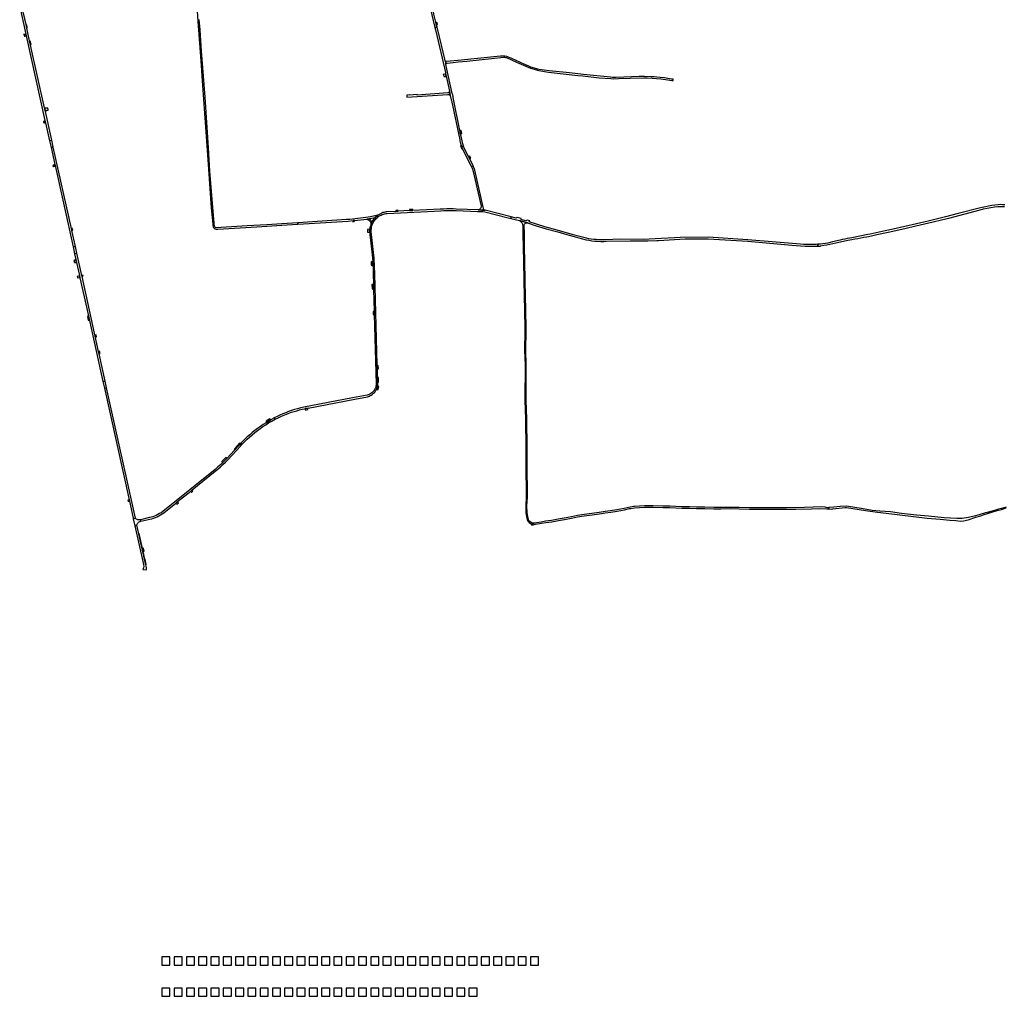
# Model space of a CAD drawing. Header units: metres. Extents: x 127325 to 135234, y 401140 to 409815.
# Tile 1 of 125: x 128173 to 130577, y 401140 to 403525. Entities that reach past the tile are written whole.
import ezdxf

# ---------------------------------------------------------------- set-up
doc = ezdxf.new("R2010")
doc.units = ezdxf.units.M
doc.layers.add('wegvakonderdelen', color=7, linetype='Continuous')

msp = doc.modelspace()

# ---------------------------------------------------------------- linework, layer by layer
at = {"layer": 'wegvakonderdelen'}
for points in [[(129159.4, 403716.7), (129154.5, 403716), (129164.4, 403616), (129166, 403603.4), (129168, 403590.9), (129170.1, 403578.4), (129172.6, 403566), (129175.3, 403553.7), (129186.6, 403505.5), (129192, 403506.7), (129191, 403510.7), (129189.2, 403518.6), (129184.4, 403538.3), (129183.1, 403543.9), (129180.8, 403553.5), (129178.4, 403564.1), (129176.1, 403574.7), (129174.1, 403585.4), (129172.3, 403596.1), (129170.7, 403606.8), (129169.3, 403617.6), (129168, 403628.4), (129167, 403639.2), (129159.4, 403716.7)], [(128190.5, 403504.2), (128188.6, 403512.6), (128178.6, 403557.5), (128173.2, 403556.3), (128188.1, 403489.1), (128189, 403485.3), (128234.9, 403278.7), (128236.2, 403272.9), (128246, 403229), (128251.4, 403230.2), (128235.8, 403300.1), (128233.7, 403309.7), (128199.9, 403462), (128197.4, 403473.2), (128190.5, 403504.2)], [(129192.5, 403517.3), (129191.4, 403517.4), (129189.2, 403518.6), (129191, 403510.7), (129192.8, 403513.5), (129193.2, 403513.8), (129192.5, 403517.3)], [(128190.2, 403511.3), (128188.6, 403512.6), (128189.6, 403508.2), (128190.5, 403504.2), (128191.6, 403506.4), (128190.2, 403511.3)], [(129213.4, 403416.6), (129213.3, 403417.8), (129213.6, 403418.4), (129212.4, 403423.2), (129212.2, 403423.9), (129211.7, 403424.5), (129210.8, 403428.4), (129193.6, 403500), (129192, 403506.7), (129186.6, 403505.5), (129187.9, 403500), (129204.2, 403431), (129212.6, 403395.4), (129212.5, 403393.3), (129214.2, 403385.9), (129215.3, 403383.7), (129222.5, 403350), (129224.1, 403339.5), (129226.2, 403328.8), (129227.1, 403327.2), (129247.3, 403231.6), (129247.8, 403228.7), (129248.4, 403225.9), (129249.1, 403223.1), (129249.9, 403220.3), (129250.8, 403217.6), (129251.9, 403214.3), (129256.7, 403215.4), (129255.2, 403221.8), (129253.3, 403228.6), (129249.8, 403243.2), (129249.4, 403245.3), (129247.5, 403254.4), (129231, 403334.7), (129230.9, 403335.9), (129231.2, 403337), (129229.5, 403344), (129229.3, 403344), (129229.1, 403344.1), (129228.9, 403344.2), (129228.8, 403344.4), (129228.8, 403344.6), (129213.4, 403415.5), (129213.5, 403416.3), (129213.4, 403416.6)], [(128188.1, 403489.1), (128186.8, 403488.7), (128185.5, 403488.7), (128183.6, 403489), (128184.5, 403484.4), (128186.4, 403484.7), (128187, 403484.8), (128189, 403485.3), (128188.1, 403489.1)], [(128199, 403472.3), (128197.4, 403473.2), (128199.9, 403462), (128201.2, 403464), (128199, 403472.3)], [(129212.4, 403423.2), (129213.6, 403418.4), (129213.3, 403417.8), (129213.4, 403416.6), (129213.8, 403417.1), (129214.3, 403417.6), (129214.8, 403418), (129215.4, 403418.3), (129216, 403418.6), (129216.6, 403418.7), (129231.5, 403420.3), (129243.4, 403421.6), (129265.1, 403423.5), (129354.8, 403432.7), (129356.4, 403432.7), (129359.2, 403432.4), (129361.8, 403431.9), (129385.8, 403421), (129420.3, 403406.1), (129440.3, 403400.3), (129464.5, 403396.6), (129536, 403388.4), (129547.6, 403387.4), (129588, 403383), (129616.1, 403380.7), (129623.7, 403380.5), (129634.8, 403381.1), (129663.4, 403381.9), (129697, 403382.9), (129705.3, 403382.7), (129717.4, 403382), (129738, 403380), (129750.1, 403378.7), (129760.3, 403377), (129765.4, 403376.2), (129768.3, 403376), (129768.6, 403379.1), (129768, 403379.2), (129764.6, 403379.6), (129759.4, 403380.5), (129747.1, 403382.2), (129736.6, 403383.3), (129728.9, 403384.4), (129722, 403384.9), (129715.1, 403385.1), (129698.7, 403385.9), (129685.5, 403385.7), (129629.4, 403383.7), (129620.3, 403383.7), (129615.6, 403383.9), (129549.7, 403390.7), (129515.5, 403394.5), (129466, 403399.6), (129441.6, 403403), (129421.2, 403408.7), (129416, 403410.7), (129406, 403415.2), (129374.7, 403429.6), (129362.8, 403434.5), (129357.8, 403435.7), (129355.7, 403435.9), (129347.3, 403435.3), (129242.8, 403425), (129224, 403423.3), (129215.4, 403422.5), (129213.9, 403422.7), (129212.4, 403423.2)], [(129212.5, 403393.3), (129210.7, 403391.3), (129207.3, 403391), (129209.3, 403386), (129214.2, 403385.9), (129212.5, 403393.3)], [(129224.1, 403339.5), (129222.5, 403350), (129222.4, 403349.1), (129222.1, 403348.2), (129221.6, 403347.4), (129220.9, 403346.7), (129220.2, 403346.2), (129219.3, 403345.8), (129218.4, 403345.7), (129143.8, 403340.5), (129143.3, 403341.1), (129143.1, 403342), (129134.1, 403341.3), (129134.1, 403340.9), (129124.5, 403340.1), (129124.5, 403341), (129118.1, 403340.6), (129118.6, 403335.2), (129218.1, 403342.2), (129219.4, 403342.1), (129220.7, 403341.7), (129222, 403341.2), (129223.1, 403340.4), (129224.1, 403339.5)], [(128241.9, 403307.9), (128241.8, 403308.6), (128239.7, 403308.3), (128236.3, 403308.7), (128233.7, 403309.7), (128235.8, 403300.1), (128236.3, 403300.8), (128236.8, 403301.4), (128237.4, 403301.9), (128238.1, 403302.3), (128238.7, 403302.7), (128239.5, 403303), (128240.3, 403303.3), (128242.8, 403303.8), (128242.5, 403305), (128241.9, 403307.9)], [(128234.9, 403278.7), (128234.2, 403277.3), (128233.1, 403276.3), (128230.9, 403276.1), (128230.9, 403273.2), (128233.8, 403273), (128236.2, 403272.9), (128234.9, 403278.7)], [(129250.6, 403254.2), (129247.5, 403254.4), (129249.4, 403245.3), (129252.9, 403247.8), (129250.6, 403254.2)], [(128246, 403229), (128249.7, 403212.1), (128255.2, 403213.2), (128251.4, 403230.2), (128246, 403229)], [(128249.7, 403212.1), (128258.8, 403171.1), (128259.4, 403168.5), (128303.6, 402969.8), (128309.1, 402970.9), (128300.4, 403010.2), (128299.4, 403014.5), (128255.2, 403213.2), (128249.7, 403212.1)], [(129250.8, 403217.6), (129249.3, 403217.1), (129252.6, 403209.1), (129253.9, 403209.6), (129253.5, 403210.5), (129253.1, 403211.4), (129252.7, 403212.4), (129252.3, 403213.3), (129251.9, 403214.3), (129250.8, 403217.6)], [(129258.1, 403211.5), (129257.4, 403213), (129256.7, 403215.4), (129251.9, 403214.3), (129252.3, 403213.3), (129252.7, 403212.4), (129253.1, 403211.4), (129253.5, 403210.5), (129253.9, 403209.6), (129254.9, 403207.3), (129255.9, 403205.1), (129275.6, 403167), (129276.7, 403164.5), (129277.7, 403161.9), (129278.6, 403159.2), (129279.5, 403156.5), (129280.1, 403153.8), (129299.5, 403069.6), (129299.6, 403068.4), (129299.6, 403067.2), (129299.3, 403065.9), (129298.9, 403064.8), (129298.3, 403063.7), (129297.4, 403062.6), (129296.2, 403061.7), (129295, 403061.1), (129293.6, 403060.6), (129292.2, 403060.5), (129302.1, 403059.7), (129309.3, 403059.2), (129308.8, 403059.4), (129308, 403059.6), (129307.2, 403060.1), (129306.6, 403060.7), (129306.1, 403061.4), (129305.7, 403062.2), (129305.6, 403062.8), (129305.5, 403063.5), (129283.9, 403157), (129283.2, 403159.7), (129282.3, 403162.4), (129281.4, 403165.1), (129280.3, 403167.7), (129279, 403170.3), (129271, 403185.9), (129268.5, 403190.8), (129260.7, 403205.9), (129258.1, 403211.5)], [(129272.1, 403191.5), (129268.5, 403190.8), (129271, 403185.9), (129274.8, 403186.6), (129272.1, 403191.5)], [(128259.4, 403168.5), (128258.8, 403171.1), (128257.1, 403169.8), (128254, 403167.5), (128255.6, 403165.3), (128257.6, 403166.9), (128259.4, 403168.5)], [(129301.8, 403055.9), (129302.1, 403059.7), (129292.2, 403060.5), (129239, 403062.3), (129231.2, 403062.4), (129223.4, 403062.5), (129215.6, 403062.4), (129207.8, 403062.2), (129199.9, 403061.9), (129133, 403058.6), (129125, 403058.3), (129097.4, 403056.9), (129091.5, 403056.6), (129069.4, 403055.5), (129066.8, 403055.2), (129064.3, 403054.8), (129061.8, 403054.2), (129059.3, 403053.4), (129056.9, 403052.4), (129052.1, 403050.1), (129047.6, 403047.4), (129040.8, 403041.9), (129039, 403040), (129037.4, 403038), (129035.8, 403035.9), (129034.4, 403033.7), (129033.1, 403031.4), (129032, 403029.2), (129031, 403027.1), (129030, 403024.4), (129029.2, 403021.6), (129028.5, 403018.8), (129028, 403016), (129027.7, 403013.2), (129027.6, 403011.7), (129027.5, 403010.3), (129027.5, 403008.9), (129027.6, 403007.5), (129027.6, 403006), (129028.3, 403000), (129033.7, 402950.8), (129035, 402935.3), (129035.1, 402934.2), (129035.6, 402925.8), (129035.7, 402923.1), (129036.2, 402903.9), (129040, 402903.8), (129039.5, 402921.3), (129039.2, 402928.3), (129038.8, 402935.3), (129038.3, 402942.3), (129037.7, 402949.3), (129037, 402956.3), (129032.1, 403000), (129031.4, 403006.1), (129031.3, 403009.1), (129031.4, 403012.1), (129031.7, 403015.1), (129032.3, 403018.1), (129033, 403021), (129033.9, 403023.8), (129035.1, 403026.6), (129036.4, 403029.3), (129037.9, 403031.9), (129039.6, 403034.3), (129041.4, 403036.7), (129043.4, 403038.9), (129045.6, 403041), (129047.9, 403042.9), (129050.3, 403044.7), (129052.9, 403046.2), (129055.5, 403047.6), (129058.3, 403048.8), (129061.1, 403049.8), (129064, 403050.6), (129066.9, 403051.2), (129069.9, 403051.6), (129201.3, 403058), (129208.7, 403058.3), (129216.2, 403058.5), (129223.6, 403058.6), (129231, 403058.5), (129238.5, 403058.4), (129290.9, 403056.4), (129299, 403056.1), (129301.8, 403055.9)], [(129096.6, 403059.3), (129091.5, 403058.9), (129091.5, 403056.6), (129097.4, 403056.9), (129096.6, 403059.3)], [(129133, 403061.1), (129124.8, 403060.9), (129125, 403058.3), (129133, 403058.6), (129133, 403061.1)], [(129309.3, 403059.2), (129302.1, 403059.7), (129301.8, 403055.9), (129308.3, 403055.5), (129365.6, 403041), (129372.4, 403039.3), (129373.3, 403042.9), (129309.3, 403059.2)], [(128987.1, 403034.2), (128990.3, 403034.5), (129020.7, 403037.6), (129026, 403038.6), (129028.1, 403039), (129040.8, 403041.9), (129047.6, 403047.4), (129047.1, 403047.1), (129029.5, 403043.2), (129023.8, 403042), (129017.9, 403041.2), (128978.8, 403037.1), (128970.9, 403036.5), (128852, 403028.8), (128852.5, 403025.2), (128974.8, 403033), (128987.1, 403034.2)], [(128990.3, 403034.5), (128987.1, 403034.2), (128986.5, 403031.4), (128989.7, 403031.5), (128990.3, 403034.5)], [(129026, 403038.6), (129020.7, 403037.6), (129022.5, 403036.9), (129024.2, 403036), (129025.7, 403034.9), (129027.2, 403033.6), (129028.4, 403032.2), (129029.5, 403030.6), (129030.4, 403028.9), (129031, 403027.1), (129032, 403029.2), (129033.1, 403031.4), (129031.9, 403033), (129030.6, 403034.6), (129029.2, 403036.1), (129027.6, 403037.4), (129026, 403038.6)], [(129373.3, 403042.9), (129372.4, 403039.3), (129393.3, 403034), (129413.1, 403028.7), (129415.4, 403028.1), (129431.5, 403022.2), (129458.2, 403013.7), (129487, 403006.2), (129509.2, 403000), (129514.8, 402998.4), (129556.2, 402987.3), (129563.2, 402986), (129570.3, 402984.9), (129577.4, 402984.1), (129584.5, 402983.5), (129591.7, 402983.2), (129598.9, 402983.2), (129606, 402983.4), (129663.6, 402985), (129688.8, 402984.8), (129706.7, 402984.4), (129728.9, 402985.5), (129732.9, 402985.8), (129797.4, 402989.3), (129805, 402989.6), (129812.6, 402989.8), (129820.2, 402989.7), (129827.9, 402989.5), (129835.4, 402989.2), (129840.2, 402989.6), (129854.1, 402989.2), (129950.8, 402983.5), (130057.9, 402974.1), (130068.8, 402973.2), (130079.7, 402972.5), (130090.7, 402972), (130101.6, 402971.7), (130112.6, 402971.6), (130113.2, 402971.7), (130113.8, 402971.7), (130114.4, 402971.7), (130115, 402971.7), (130115.6, 402971.6), (130121.9, 402971.7), (130121.9, 402976.1), (130117.6, 402975.9), (130109.9, 402975.6), (130102.2, 402975.5), (130094.5, 402975.6), (130086.9, 402975.9), (130079.2, 402976.5), (129951.1, 402987.2), (129854.3, 402993.2), (129785.6, 402992.9), (129771.6, 402991.8), (129740.4, 402990), (129740.1, 402990), (129724.9, 402989.9), (129695.6, 402988.1), (129638.6, 402988.6), (129604, 402987.3), (129598.1, 402987.1), (129592.2, 402987), (129586.3, 402987.2), (129580.4, 402987.5), (129574.5, 402988.1), (129568.6, 402988.9), (129562.8, 402989.9), (129557, 402991.1), (129524.2, 402999.4), (129522.1, 403000), (129485.4, 403010.9), (129455.4, 403018.7), (129416.6, 403031.3), (129418.3, 403033.4), (129412.2, 403035.1), (129408.7, 403033.8), (129397.6, 403037), (129397.6, 403038.9), (129387.7, 403041.2), (129385.4, 403039.8), (129373.3, 403042.9)], [(129409.9, 402661.1), (129410, 402664.3), (129410, 402682.3), (129409.1, 402716.9), (129409.6, 402765.4), (129408.5, 402820.6), (129408.1, 402845.6), (129407.4, 402891.3), (129405.8, 402971.5), (129405.3, 402998), (129405.3, 403000), (129405.1, 403024), (129405.6, 403025.1), (129406.3, 403026.2), (129407.2, 403027.1), (129408.2, 403027.8), (129409.4, 403028.4), (129410.6, 403028.7), (129411.9, 403028.8), (129413.1, 403028.7), (129393.3, 403034), (129394.8, 403033), (129396.2, 403031.9), (129397.5, 403030.6), (129398.6, 403029.2), (129399.5, 403027.6), (129400.3, 403026), (129400.8, 403024.2), (129401.2, 403022.4), (129401.3, 403020.6), (129401.6, 403000), (129401.6, 402998), (129402.6, 402971.4), (129404.2, 402891.2), (129404.9, 402845.6), (129405.3, 402820.6), (129406.4, 402765.4), (129405.9, 402716.9), (129406.8, 402682.2), (129406.6, 402595.7), (129407.8, 402549.4), (129408.3, 402531.5), (129408.7, 402496.5), (129408.9, 402451.5), (129408.8, 402413.6), (129409.7, 402386.1), (129410, 402371.2), (129409.9, 402359.2), (129408.4, 402337.9), (129409.2, 402320.4), (129410.3, 402310.9), (129411.8, 402304), (129413.5, 402300), (129416.6, 402296.6), (129420, 402294.3), (129422.3, 402293), (129429.5, 402295.2), (129423.3, 402296.1), (129421.6, 402297), (129418.7, 402299), (129416.3, 402301.7), (129414.9, 402305), (129413.5, 402311.5), (129412.4, 402320.6), (129411.6, 402337.9), (129413.1, 402359.1), (129413.2, 402371.2), (129412.9, 402386.2), (129412, 402413.6), (129412.1, 402451.5), (129411.9, 402496.5), (129411.5, 402531.5), (129411, 402549.5), (129409.8, 402595.7), (129409.9, 402661.1)], [(128301.9, 403014.9), (128299.4, 403014.5), (128300.4, 403010.2), (128303.1, 403010.6), (128301.9, 403014.9)], [(129027.7, 403013.2), (129022.4, 403012.6), (129022.2, 403005.6), (129027.6, 403006), (129027.6, 403007.5), (129027.5, 403008.9), (129027.5, 403010.3), (129027.6, 403011.7), (129027.7, 403013.2)], [(128309.1, 402970.9), (128303.6, 402969.8), (128307.3, 402953), (128312.8, 402954.1), (128309.1, 402970.9)], [(128310.4, 402939), (128307.7, 402937.4), (128306.9, 402937), (128305.7, 402936.7), (128307.2, 402931.4), (128309, 402931.6), (128312, 402931.8), (128310.4, 402939)], [(128376.4, 402641), (128381.8, 402642.2), (128367, 402709), (128365.8, 402714.7), (128325.3, 402897.8), (128324.8, 402900.1), (128312.8, 402954.1), (128307.3, 402953), (128310.4, 402939), (128312, 402931.8), (128319, 402900.1), (128320.3, 402894.4), (128340.9, 402801.3), (128343.3, 402790.3), (128376.4, 402641)], [(129035.1, 402934.2), (129035, 402935.3), (129031, 402932.8), (129031.6, 402924.8), (129035.7, 402923.1), (129035.6, 402925.8), (129035.1, 402934.2)], [(128319, 402900.1), (128317.2, 402898.2), (128316.4, 402898.1), (128313.8, 402897.6), (128314.5, 402894.1), (128317.2, 402894.7), (128317.6, 402894.8), (128320.3, 402894.4), (128319, 402900.1)], [(128327.4, 402900.5), (128324.8, 402900.1), (128325.3, 402897.8), (128327.9, 402898.3), (128327.4, 402900.5)], [(129040.7, 402616.2), (129041.9, 402617.8), (129043, 402619.6), (129043.6, 402620.6), (129044.1, 402621.7), (129044.7, 402623), (129045.3, 402624.5), (129045.8, 402625.9), (129046.2, 402627.3), (129046.6, 402628.8), (129046.8, 402630.3), (129047.1, 402631.8), (129047.2, 402633.3), (129047.3, 402634.8), (129047.3, 402636.3), (129047.2, 402639.1), (129046.9, 402650.9), (129046.4, 402671.2), (129046.1, 402681.6), (129040, 402903.8), (129036.2, 402903.9), (129036.9, 402878), (129037.2, 402864.8), (129038.6, 402812.6), (129038.8, 402804.8), (129043.4, 402635), (129043.2, 402632.5), (129042.8, 402630), (129042.2, 402627.6), (129041.4, 402625.2), (129040.4, 402622.9), (129039.2, 402620.8), (129037.7, 402618.7), (129036.2, 402616.8), (129034.4, 402615), (129032.5, 402613.3), (129030.5, 402611.9), (129028.3, 402610.6), (129026.1, 402609.5), (129023.7, 402608.7), (129021.3, 402608), (128986, 402601.2), (128866.6, 402578.2), (128859.1, 402576.6), (128851.6, 402574.6), (128844.2, 402572.5), (128836.9, 402570.2), (128829.7, 402567.7), (128822.5, 402565), (128815.4, 402562.1), (128808.3, 402559), (128801.4, 402555.7), (128794.6, 402552.2), (128796.7, 402548.8), (128804.5, 402552.7), (128812.4, 402556.4), (128820.4, 402559.8), (128828.6, 402563), (128836.8, 402565.9), (128843.1, 402568), (128849.5, 402569.9), (128856, 402571.7), (128862.5, 402573.3), (128869, 402574.7), (128870.3, 402575), (128877.1, 402576.3), (128991.4, 402598.2), (129021.9, 402604.1), (129024.3, 402604.7), (129026.7, 402605.6), (129029, 402606.6), (129031.3, 402607.8), (129033.4, 402609.2), (129035.5, 402610.7), (129037.3, 402612.4), (129039.1, 402614.2), (129040.7, 402616.2)], [(129036.9, 402878), (129033, 402877.9), (129033.9, 402867.6), (129034.3, 402867.4), (129036.6, 402865.5), (129037.2, 402864.8), (129036.9, 402878)], [(128340.9, 402801.3), (128338.9, 402799.5), (128340.6, 402790.9), (128343.3, 402790.3), (128340.9, 402801.3)], [(129038.6, 402812.6), (129036, 402812.4), (129036.1, 402804.7), (129038.8, 402804.8), (129038.6, 402812.6)], [(128359.5, 402754.7), (128357, 402754.2), (128358.1, 402749.4), (128360.5, 402750), (128359.5, 402754.7)], [(128368.3, 402715.2), (128365.8, 402714.7), (128367, 402709), (128369.6, 402709.5), (128368.3, 402715.2)], [(129048.7, 402679.3), (129046.1, 402681.6), (129046.4, 402671.2), (129049.4, 402673.1), (129048.7, 402679.3)], [(129049.4, 402650.9), (129046.9, 402650.9), (129047.2, 402639.1), (129049.1, 402639.2), (129049.4, 402650.9)], [(128376.4, 402641), (128380, 402624.8), (128385.4, 402625.9), (128381.8, 402642.2), (128376.4, 402641)], [(128385.4, 402625.9), (128380, 402624.8), (128440.4, 402351.9), (128441.1, 402348.7), (128450.2, 402307.4), (128450.5, 402306.2), (128455.8, 402307.4), (128385.4, 402625.9)], [(129049.7, 402629.1), (129046.6, 402628.8), (129046.2, 402627.3), (129045.8, 402625.9), (129045.3, 402624.5), (129044.7, 402623), (129044.1, 402621.7), (129047.9, 402621.9), (129049.7, 402629.1)], [(128877.1, 402576.3), (128870.3, 402575), (128871, 402571.4), (128876.6, 402572.6), (128877.1, 402576.3)], [(128796.7, 402548.8), (128794.6, 402552.2), (128792.9, 402551.3), (128791.2, 402550.3), (128789.5, 402549.4), (128787.8, 402548.5), (128786.2, 402547.5), (128774.6, 402540.6), (128767.6, 402536.2), (128760.7, 402531.6), (128754, 402526.8), (128747.4, 402521.8), (128741, 402516.6), (128734.7, 402511.3), (128728.5, 402505.7), (128722.5, 402500), (128720.4, 402497.9), (128718.3, 402495.7), (128716.2, 402493.6), (128714.1, 402491.4), (128712, 402489.2), (128709.5, 402486.4), (128696.8, 402472.6), (128679.7, 402454), (128677.2, 402451.5), (128674.8, 402449), (128672.3, 402446.5), (128669.8, 402444.1), (128667.3, 402441.7), (128663.9, 402438.5), (128660.5, 402435.5), (128657, 402432.4), (128653.5, 402429.5), (128650, 402426.5), (128522.3, 402323.4), (128518.6, 402320.8), (128514.7, 402318.5), (128510.8, 402316.3), (128506.7, 402314.3), (128502.6, 402312.6), (128498.3, 402311.1), (128494, 402309.8), (128489.7, 402308.7), (128467.7, 402303.8), (128468.6, 402300), (128491.2, 402305), (128495.7, 402306.2), (128500.2, 402307.5), (128504.6, 402309.2), (128508.8, 402311), (128513, 402313), (128517.1, 402315.3), (128521, 402317.8), (128524.9, 402320.4), (128554.4, 402344.3), (128558.7, 402347.8), (128590.6, 402373.5), (128594.4, 402376.6), (128650.7, 402422.1), (128657.1, 402427.3), (128663.3, 402432.7), (128669.4, 402438.2), (128675.3, 402443.9), (128681.1, 402449.7), (128712.4, 402483.6), (128715.4, 402487), (128718.6, 402490.3), (128721.7, 402493.6), (128725, 402496.8), (128728.3, 402500), (128734.3, 402505.6), (128740.6, 402511.1), (128746.9, 402516.4), (128753.5, 402521.5), (128760.1, 402526.4), (128766.9, 402531.1), (128773.9, 402535.6), (128780.9, 402540), (128787, 402543.5), (128788.9, 402544.6), (128790.8, 402545.7), (128792.8, 402546.7), (128794.7, 402547.8), (128796.7, 402548.8)], [(128786.2, 402547.5), (128784.1, 402549.4), (128783.9, 402549.6), (128774.9, 402543.9), (128774.6, 402540.6), (128786.2, 402547.5)], [(128709.5, 402486.4), (128712, 402489.2), (128709.6, 402490.2), (128698, 402477.5), (128696.8, 402472.6), (128709.5, 402486.4)], [(128679.7, 402454), (128676.5, 402455.3), (128667, 402445.6), (128667.3, 402441.7), (128669.8, 402444.1), (128672.3, 402446.5), (128674.8, 402449), (128677.2, 402451.5), (128679.7, 402454)], [(128596.1, 402373.4), (128594.4, 402376.6), (128590.6, 402373.5), (128592.2, 402370.3), (128596.1, 402373.4)], [(128440.4, 402351.9), (128437.3, 402351.5), (128437.9, 402348.3), (128441.1, 402348.7), (128440.4, 402351.9)], [(128558.7, 402347.8), (128554.4, 402344.3), (128556.8, 402341.4), (128561.1, 402345), (128558.7, 402347.8)], [(129661.9, 402330.7), (129665.1, 402331.3), (129674.2, 402333.1), (129698.2, 402334.6), (129719.8, 402334.3), (129742.9, 402333.6), (129759.8, 402333.4), (129789.9, 402331.6), (129808.1, 402331.6), (129825.1, 402331.1), (129845.9, 402331), (129867.6, 402330.6), (129885, 402330.6), (129909.4, 402330.7), (129929.3, 402330), (129955.1, 402329.7), (129981.4, 402329.3), (130013.1, 402329.2), (130068.2, 402329.2), (130106.5, 402330.5), (130125.6, 402331.4), (130143.4, 402330.1), (130148.9, 402330), (130148.9, 402333.2), (130146.2, 402333), (130142.1, 402333.8), (130139.9, 402334.6), (130131.3, 402334.9), (130089.2, 402333.3), (130044.8, 402332.3), (129981.5, 402332.5), (129973.9, 402332.6), (129970.6, 402332.7), (129955.2, 402332.9), (129929.4, 402333.2), (129909.4, 402333.9), (129885, 402333.8), (129867.6, 402333.8), (129846, 402334.2), (129825.1, 402334.3), (129808.1, 402334.8), (129790, 402334.8), (129760, 402336.6), (129743, 402336.8), (129719.9, 402337.5), (129698.1, 402337.8), (129673.8, 402336.3), (129671.7, 402335.9), (129668.7, 402335.3), (129663.8, 402334.3), (129648.9, 402331.3), (129631.2, 402327.9), (129615.5, 402325.4), (129602.1, 402323.4), (129588, 402321.1), (129570.2, 402319), (129551, 402316.2), (129534.6, 402314), (129519.9, 402310.9), (129502.2, 402307.8), (129487.8, 402304.7), (129471.8, 402301.7), (129457.1, 402300.2), (129446.3, 402298), (129429.5, 402295.2), (129422.3, 402293), (129423.3, 402290), (129432.7, 402292.5), (129446.9, 402294.9), (129457.5, 402297.1), (129472.3, 402298.5), (129488.4, 402301.6), (129502.8, 402304.6), (129520.5, 402307.8), (129535.2, 402310.8), (129551.4, 402313.1), (129570.6, 402315.8), (129588.5, 402318), (129602.6, 402320.2), (129615.9, 402322.2), (129631.8, 402324.8), (129649.5, 402328.1), (129661.9, 402330.7)], [(128468.6, 402300), (128467.7, 402303.8), (128465.9, 402303.4), (128464.3, 402303.3), (128462.7, 402303.4), (128461.1, 402303.8), (128459.6, 402304.4), (128458.2, 402305.2), (128456.9, 402306.2), (128455.8, 402307.4), (128450.5, 402306.2), (128454.2, 402289.1), (128459.5, 402290.2), (128459.8, 402291.7), (128460.2, 402293.1), (128460.8, 402294.4), (128461.6, 402295.6), (128462.5, 402296.7), (128463.6, 402297.7), (128464.8, 402298.5), (128466.1, 402299.2), (128467.4, 402299.7), (128468.6, 402300)], [(128454.2, 402289.1), (128475.1, 402194), (128476.1, 402189.3), (128475.6, 402186.1), (128474, 402181.9), (128482.2, 402181.3), (128482.4, 402182.9), (128482.7, 402187), (128482.1, 402190.3), (128481.3, 402193.4), (128478.1, 402207.5), (128464.2, 402269.2), (128459.5, 402290.2), (128454.2, 402289.1)], [(128464.7, 402269.8), (128464.2, 402269.2), (128478.1, 402207.5), (128478.8, 402207), (128474.5, 402226.1), (128472.8, 402233.6), (128464.7, 402269.8)], [(128475.2, 402234.1), (128472.8, 402233.6), (128474.5, 402226.1), (128477.3, 402226.7), (128475.2, 402234.1)], [(128479.3, 402206.8), (128478.8, 402207), (128478.1, 402207.5), (128481, 402193.4), (128481.3, 402193.4), (128481.7, 402194.6), (128479.3, 402206.8)], [(128540, 401236), (128520, 401236), (128520, 401216), (128540, 401216), (128540, 401236)], [(128570, 401236), (128550, 401236), (128550, 401216), (128570, 401216), (128570, 401236)], [(128600, 401236), (128580, 401236), (128580, 401216), (128600, 401216), (128600, 401236)], [(128630, 401236), (128610, 401236), (128610, 401216), (128630, 401216), (128630, 401236)], [(128660, 401236), (128640, 401236), (128640, 401216), (128660, 401216), (128660, 401236)], [(128690, 401236), (128670, 401236), (128670, 401216), (128690, 401216), (128690, 401236)], [(128720, 401236), (128700, 401236), (128700, 401216), (128720, 401216), (128720, 401236)], [(128750, 401236), (128730, 401236), (128730, 401216), (128750, 401216), (128750, 401236)], [(128780, 401236), (128760, 401236), (128760, 401216), (128780, 401216), (128780, 401236)], [(128810, 401236), (128790, 401236), (128790, 401216), (128810, 401216), (128810, 401236)], [(128840, 401236), (128820, 401236), (128820, 401216), (128840, 401216), (128840, 401236)], [(128870, 401236), (128850, 401236), (128850, 401216), (128870, 401216), (128870, 401236)], [(128900, 401236), (128880, 401236), (128880, 401216), (128900, 401216), (128900, 401236)], [(128930, 401236), (128910, 401236), (128910, 401216), (128930, 401216), (128930, 401236)], [(128960, 401236), (128940, 401236), (128940, 401216), (128960, 401216), (128960, 401236)], [(128990, 401236), (128970, 401236), (128970, 401216), (128990, 401216), (128990, 401236)], [(129020, 401236), (129000, 401236), (129000, 401216), (129020, 401216), (129020, 401236)], [(129050, 401236), (129030, 401236), (129030, 401216), (129050, 401216), (129050, 401236)], [(129080, 401236), (129060, 401236), (129060, 401216), (129080, 401216), (129080, 401236)], [(129110, 401236), (129090, 401236), (129090, 401216), (129110, 401216), (129110, 401236)], [(129140, 401236), (129120, 401236), (129120, 401216), (129140, 401216), (129140, 401236)], [(129170, 401236), (129150, 401236), (129150, 401216), (129170, 401216), (129170, 401236)], [(129200, 401236), (129180, 401236), (129180, 401216), (129200, 401216), (129200, 401236)], [(129230, 401236), (129210, 401236), (129210, 401216), (129230, 401216), (129230, 401236)], [(129260, 401236), (129240, 401236), (129240, 401216), (129260, 401216), (129260, 401236)], [(129290, 401236), (129270, 401236), (129270, 401216), (129290, 401216), (129290, 401236)], [(129320, 401236), (129300, 401236), (129300, 401216), (129320, 401216), (129320, 401236)], [(129350, 401236), (129330, 401236), (129330, 401216), (129350, 401216), (129350, 401236)], [(129380, 401236), (129360, 401236), (129360, 401216), (129380, 401216), (129380, 401236)], [(129410, 401236), (129390, 401236), (129390, 401216), (129410, 401216), (129410, 401236)], [(129440, 401236), (129420, 401236), (129420, 401216), (129440, 401216), (129440, 401236)], [(128540, 401160), (128520, 401160), (128520, 401140), (128540, 401140), (128540, 401160)], [(128570, 401160), (128550, 401160), (128550, 401140), (128570, 401140), (128570, 401160)], [(128600, 401160), (128580, 401160), (128580, 401140), (128600, 401140), (128600, 401160)], [(128630, 401160), (128610, 401160), (128610, 401140), (128630, 401140), (128630, 401160)], [(128660, 401160), (128640, 401160), (128640, 401140), (128660, 401140), (128660, 401160)], [(128690, 401160), (128670, 401160), (128670, 401140), (128690, 401140), (128690, 401160)], [(128720, 401160), (128700, 401160), (128700, 401140), (128720, 401140), (128720, 401160)], [(128750, 401160), (128730, 401160), (128730, 401140), (128750, 401140), (128750, 401160)], [(128780, 401160), (128760, 401160), (128760, 401140), (128780, 401140), (128780, 401160)], [(128810, 401160), (128790, 401160), (128790, 401140), (128810, 401140), (128810, 401160)], [(128840, 401160), (128820, 401160), (128820, 401140), (128840, 401140), (128840, 401160)], [(128870, 401160), (128850, 401160), (128850, 401140), (128870, 401140), (128870, 401160)], [(128900, 401160), (128880, 401160), (128880, 401140), (128900, 401140), (128900, 401160)], [(128930, 401160), (128910, 401160), (128910, 401140), (128930, 401140), (128930, 401160)], [(128960, 401160), (128940, 401160), (128940, 401140), (128960, 401140), (128960, 401160)], [(128990, 401160), (128970, 401160), (128970, 401140), (128990, 401140), (128990, 401160)], [(129020, 401160), (129000, 401160), (129000, 401140), (129020, 401140), (129020, 401160)], [(129050, 401160), (129030, 401160), (129030, 401140), (129050, 401140), (129050, 401160)], [(129080, 401160), (129060, 401160), (129060, 401140), (129080, 401140), (129080, 401160)], [(129110, 401160), (129090, 401160), (129090, 401140), (129110, 401140), (129110, 401160)], [(129140, 401160), (129120, 401160), (129120, 401140), (129140, 401140), (129140, 401160)], [(129170, 401160), (129150, 401160), (129150, 401140), (129170, 401140), (129170, 401160)], [(129200, 401160), (129180, 401160), (129180, 401140), (129200, 401140), (129200, 401160)], [(129230, 401160), (129210, 401160), (129210, 401140), (129230, 401140), (129230, 401160)], [(129260, 401160), (129240, 401160), (129240, 401140), (129260, 401140), (129260, 401160)], [(129290, 401160), (129270, 401160), (129270, 401140), (129290, 401140), (129290, 401160)]]:
    msp.add_lwpolyline(points, close=True, dxfattribs=at)
for points in [[(128597.9, 403667.7), (128608.9, 403508.9), (128609.6, 403500), (128616, 403412.4), (128618.2, 403386.5), (128632.6, 403183.6), (128640.6, 403064.9), (128645.3, 403017.8), (128646.8, 403016.3), (128647.9, 403015.3), (128649.5, 403013.7), (128652.5, 403012.9), (128656.9, 403012.8), (128752.2, 403018.5), (128812.8, 403022.6), (128852.5, 403025.2), (128852, 403028.8), (128812.8, 403026), (128776.2, 403024), (128728.1, 403021), (128652, 403016.6), (128649.5, 403018.5), (128648.5, 403020.3), (128647.7, 403027), (128637.5, 403155), (128634.3, 403211.5), (128630.6, 403261.2), (128625.6, 403335.3), (128622.1, 403386.4), (128617.3, 403447.8), (128613.5, 403500), (128611.6, 403525.4)], [(130577.8, 403072.7), (130572.4, 403072.9), (130567, 403073), (130561.6, 403072.8), (130553.8, 403071.8), (130546.1, 403070.7), (130538.4, 403069.3), (130530.7, 403067.7), (130523.1, 403065.9), (130515.5, 403064), (130464.2, 403051), (130433.4, 403043.5), (130390.8, 403033), (130305.8, 403013.3), (130285.7, 403009), (130249.5, 403001.2), (130243.7, 403000), (130204.3, 402992.1), (130198.7, 402991.1), (130193.2, 402990.1), (130187.6, 402989), (130182, 402987.8), (130176.5, 402986.5), (130157.7, 402981.8), (130151.9, 402980.3), (130145.9, 402979), (130140, 402977.9), (130134, 402977.1), (130127.9, 402976.5), (130121.9, 402976.1), (130121.9, 402971.7), (130127.3, 402971.8), (130127.7, 402972), (130128.1, 402972.2), (130128.5, 402972.3), (130128.9, 402972.4), (130129.3, 402972.5), (130136.5, 402973.7), (130143.8, 402975), (130151, 402976.4), (130158.2, 402977.9), (130165.4, 402979.5), (130176.7, 402982.1), (130194.8, 402986), (130205, 402988), (130212.2, 402989.2), (130219.4, 402990.5), (130226.6, 402991.9), (130233.8, 402993.3), (130240.9, 402994.7), (130252.7, 402997.2), (130265.3, 403000), (130293, 403006.1), (130333.8, 403015), (130360.8, 403021.1), (130381.8, 403026), (130402.9, 403030.9), (130423.9, 403035.9), (130444.9, 403041), (130465.9, 403046.2), (130517.6, 403060.4), (130526.3, 403062.5), (130535, 403064.4), (130543.8, 403066.1), (130552.6, 403067.5), (130561.4, 403068.6), (130566.8, 403068.8), (130572.1, 403068.7), (130577.4, 403068.5)], [(130581.5, 402334.6), (130570.4, 402331.4), (130563.1, 402329.4), (130553.2, 402326.5), (130543.7, 402323.9), (130535.2, 402321.6), (130530.9, 402320.3), (130517.7, 402316.6), (130506.2, 402313.3), (130489.5, 402308.7), (130473.8, 402306.9), (130460.7, 402306.3), (130429.9, 402308.2), (130392.2, 402312.2), (130362.6, 402314.7), (130325.8, 402319.1), (130299, 402322.9), (130273.1, 402324.5), (130254, 402326.4), (130232.6, 402330.2), (130206.7, 402334.3), (130191, 402337.1), (130176.3, 402336.2), (130160.4, 402334.1), (130148.9, 402333.2), (130148.9, 402330), (130156, 402329.8), (130157.9, 402330.3), (130188, 402333.3), (130191.3, 402333.4), (130206.7, 402331.3), (130237.7, 402326.1), (130267, 402322), (130288.7, 402319.7), (130388.9, 402307.8), (130419.9, 402305), (130443.9, 402302.9), (130458.9, 402301.4), (130470.7, 402299.8), (130477.1, 402300.9), (130488.3, 402303.7), (130507.7, 402310), (130519.5, 402313.5), (130528.1, 402316.4), (130546.2, 402321.9), (130559.7, 402325.9), (130569.9, 402329), (130581.1, 402332.4)]]:
    msp.add_lwpolyline(points, dxfattribs=at)

doc.saveas('drawing.dxf')
